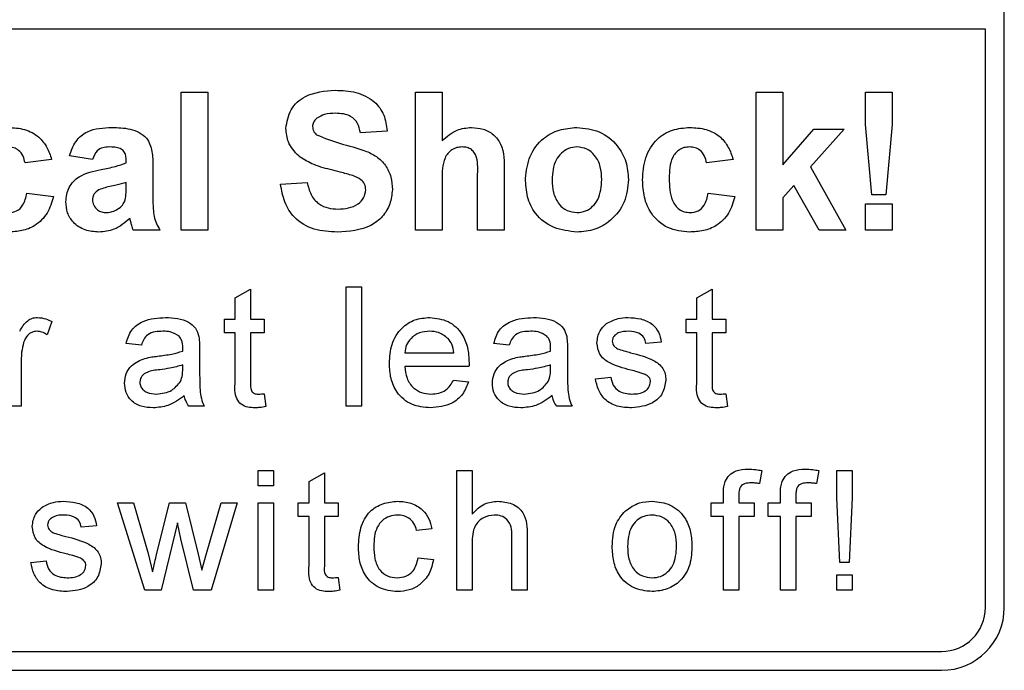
# Model space of a CAD drawing. Header units: millimetres. Extents: x 5 to 418, y 2 to 292.
# Tile 17 of 36: x 136.43 to 144.25, y 194.03 to 199.21. Entities that reach past the tile are written whole.
import ezdxf

# ---------------------------------------------------------------- set-up
doc = ezdxf.new("R2010")
doc.units = ezdxf.units.MM

msp = doc.modelspace()

# ---------------------------------------------------------------- linework, layer by layer
at = {"color": 7, "linetype": 'Continuous', "lineweight": 25}
for p, q in [((144.2511, 194.5305), (144.2511, 201.5305)), ((144.1011, 199.1308), (125.1511, 199.1308)), ((144.1011, 194.5305), (144.1011, 199.1308)), ((137.7101, 197.5305), (137.7101, 198.6305)), ((137.7101, 198.6305), (137.9217, 198.6305)), ((137.9217, 198.6305), (137.9217, 197.5305)), ((139.5717, 198.6305), (139.7832, 198.6305)), ((139.5717, 197.5305), (139.5717, 198.6305)), ((139.7832, 198.6305), (139.7832, 198.2413)), ((142.2793, 197.5305), (142.2793, 198.6305)), ((142.2793, 198.6305), (142.4909, 198.6305)), ((142.4909, 198.6305), (142.4909, 198.0512)), ((143.1473, 198.3718), (143.1473, 198.6305)), ((143.1473, 198.6305), (143.3589, 198.6305)), ((143.3589, 198.6305), (143.3589, 198.3718)), ((143.1982, 197.8125), (143.1473, 198.3718)), ((143.3589, 198.3718), (143.3088, 197.8125)), ((139.346, 198.3202), (139.1345, 198.3061)), ((142.4909, 198.0512), (142.7377, 198.3343)), ((142.9774, 198.3343), (142.7119, 198.0362)), ((142.7377, 198.3343), (142.9774, 198.3343)), ((137.005, 198.0946), (136.8217, 198.1228)), ((136.6806, 198.0946), (136.4691, 198.0664)), ((137.2729, 198.0664), (137.2729, 198.0864)), ((137.4845, 198.0404), (137.4845, 197.7934)), ((142.096, 198.0946), (141.8845, 198.0664)), ((142.7119, 198.0362), (142.9915, 197.5305)), ((140.0652, 197.5305), (140.0652, 197.9573)), ((140.2768, 197.9996), (140.2768, 197.5305)), ((137.2729, 197.8714), (137.2729, 197.9112)), ((138.4999, 197.8971), (138.7114, 197.9112)), ((139.7832, 197.9353), (139.7832, 197.5305)), ((142.5781, 197.8859), (142.4909, 197.7879)), ((142.78, 197.5305), (142.5781, 197.8859)), ((136.4832, 197.8266), (136.6947, 197.7984)), ((141.8986, 197.8266), (142.1101, 197.7984)), ((143.3088, 197.8125), (143.1982, 197.8125)), ((142.4909, 197.7879), (142.4909, 197.5305)), ((143.1473, 197.5305), (143.1473, 197.742)), ((143.1473, 197.742), (143.3589, 197.742)), ((143.3589, 197.742), (143.3589, 197.5305)), ((137.5409, 197.5305), (137.3293, 197.5305)), ((137.9217, 197.5305), (137.7101, 197.5305)), ((139.7832, 197.5305), (139.5717, 197.5305)), ((140.2768, 197.5305), (140.0652, 197.5305)), ((142.4909, 197.5305), (142.2793, 197.5305)), ((142.9915, 197.5305), (142.78, 197.5305)), ((143.3589, 197.5305), (143.1473, 197.5305)), ((138.1392, 196.9937), (138.261, 197.063)), ((138.261, 197.063), (138.261, 196.8247)), ((139.021, 197.0805), (139.1428, 197.0805)), ((139.021, 196.1305), (139.021, 197.0805)), ((139.1428, 197.0805), (139.1428, 196.1305)), ((141.8077, 196.9937), (141.9295, 197.063)), ((141.9295, 197.063), (141.9295, 196.8247)), ((138.1392, 196.8247), (138.1392, 196.9937)), ((141.8077, 196.8247), (141.8077, 196.9937)), ((136.6826, 196.8043), (136.6445, 196.6987)), ((138.054, 196.7151), (138.054, 196.8247)), ((138.054, 196.8247), (138.1392, 196.8247)), ((138.261, 196.8247), (138.3706, 196.8247)), ((138.3706, 196.8247), (138.3706, 196.7151)), ((141.7224, 196.7151), (141.7224, 196.8247)), ((141.7224, 196.8247), (141.8077, 196.8247)), ((141.9295, 196.8247), (142.0391, 196.8247)), ((142.0391, 196.8247), (142.0391, 196.7151)), ((138.1392, 196.7151), (138.054, 196.7151)), ((138.1392, 196.3255), (138.1392, 196.7151)), ((138.3706, 196.7151), (138.261, 196.7151)), ((138.261, 196.7151), (138.261, 196.3212)), ((141.8077, 196.7151), (141.7224, 196.7151)), ((141.8077, 196.3255), (141.8077, 196.7151)), ((142.0391, 196.7151), (141.9295, 196.7151)), ((141.9295, 196.7151), (141.9295, 196.3212)), ((137.3938, 196.6177), (137.272, 196.6298)), ((140.3169, 196.6177), (140.1951, 196.6298)), ((141.5251, 196.642), (141.4033, 196.6298)), ((137.8567, 196.5806), (137.8567, 196.4319)), ((139.4863, 196.5568), (139.876, 196.5568)), ((140.7797, 196.5806), (140.7797, 196.4319)), ((136.439, 196.4993), (136.439, 196.1305)), ((137.7221, 196.4239), (137.7227, 196.4593)), ((139.9972, 196.4471), (139.4863, 196.4471)), ((140.6452, 196.4239), (140.6458, 196.4593)), ((139.8747, 196.3375), (139.994, 196.3254)), ((141.0014, 196.3497), (141.1232, 196.3619)), ((138.3706, 196.231), (138.3828, 196.1288)), ((142.0391, 196.231), (142.0513, 196.1288)), ((136.439, 196.1305), (136.3172, 196.1305)), ((137.8932, 196.1305), (137.7714, 196.1305)), ((139.1428, 196.1305), (139.021, 196.1305)), ((140.8163, 196.1305), (140.6945, 196.1305)), ((138.3219, 195.4971), (138.3219, 195.6189)), ((138.3219, 195.6189), (138.4437, 195.6189)), ((138.4437, 195.6189), (138.4437, 195.4971)), ((139.9004, 194.6689), (139.9004, 195.6189)), ((139.9004, 195.6189), (140.0222, 195.6189)), ((140.0222, 195.6189), (140.0222, 195.272)), ((142.323, 195.6191), (142.3057, 195.5154)), ((142.7761, 195.6191), (142.7588, 195.5154)), ((142.9209, 195.4035), (142.9209, 195.6189)), ((142.9209, 195.6189), (143.0427, 195.6189)), ((143.0427, 195.6189), (143.0427, 195.4035)), ((138.7263, 195.5322), (138.8481, 195.6014)), ((138.7263, 195.3632), (138.7263, 195.5322)), ((138.8481, 195.6014), (138.8481, 195.3632)), ((138.4437, 195.4971), (138.3219, 195.4971)), ((142.0195, 195.3632), (142.0195, 195.4338)), ((142.1413, 195.422), (142.1413, 195.3632)), ((142.4726, 195.3632), (142.4726, 195.4338)), ((142.5944, 195.422), (142.5944, 195.3632)), ((142.9452, 194.8882), (142.9209, 195.4035)), ((143.0427, 195.4035), (143.0183, 194.8882)), ((137.4218, 194.6689), (137.2051, 195.3632)), ((137.2051, 195.3632), (137.3318, 195.3632)), ((137.3318, 195.3632), (137.4479, 194.9586)), ((137.5151, 194.9525), (137.6178, 195.3632)), ((137.6178, 195.3632), (137.7438, 195.3632)), ((137.7438, 195.3632), (137.846, 194.9548)), ((137.9111, 194.9595), (138.0279, 195.3632)), ((138.1551, 195.3632), (137.9493, 194.6689)), ((138.0279, 195.3632), (138.1551, 195.3632)), ((138.3219, 194.6689), (138.3219, 195.3632)), ((138.3219, 195.3632), (138.4437, 195.3632)), ((138.4437, 195.3632), (138.4437, 194.6689)), ((138.641, 195.3632), (138.7263, 195.3632)), ((138.641, 195.2536), (138.641, 195.3632)), ((138.8481, 195.3632), (138.9577, 195.3632)), ((138.9577, 195.3632), (138.9577, 195.2536)), ((141.9221, 195.2536), (141.9221, 195.3632)), ((141.9221, 195.3632), (142.0195, 195.3632)), ((142.1413, 195.3632), (142.2631, 195.3632)), ((142.2631, 195.3632), (142.2631, 195.2536)), ((142.3751, 195.3632), (142.4726, 195.3632)), ((142.3751, 195.2536), (142.3751, 195.3632)), ((142.5944, 195.3632), (142.7162, 195.3632)), ((142.7162, 195.3632), (142.7162, 195.2536)), ((138.7263, 195.2536), (138.641, 195.2536)), ((138.7263, 194.864), (138.7263, 195.2536)), ((138.8481, 195.2536), (138.8481, 194.8596)), ((138.9577, 195.2536), (138.8481, 195.2536)), ((142.0195, 195.2536), (141.9221, 195.2536)), ((142.0195, 194.6689), (142.0195, 195.2536)), ((142.2631, 195.2536), (142.1413, 195.2536)), ((142.1413, 195.2536), (142.1413, 194.6689)), ((142.4726, 195.2536), (142.3751, 195.2536)), ((142.4726, 194.6689), (142.4726, 195.2536)), ((142.7162, 195.2536), (142.5944, 195.2536)), ((142.5944, 195.2536), (142.5944, 194.6689)), ((137.0382, 195.1805), (136.9164, 195.1683)), ((137.6801, 195.2029), (137.5522, 194.6689)), ((137.7086, 195.0775), (137.6801, 195.2029)), ((139.7031, 195.1561), (139.5813, 195.1439)), ((137.8077, 194.6689), (137.7086, 195.0775)), ((140.3388, 194.6689), (140.3388, 195.1004)), ((140.4606, 195.1066), (140.4606, 194.6689)), ((140.0222, 195.0414), (140.0222, 194.6689)), ((137.4479, 194.9586), (137.4829, 194.8134)), ((137.846, 194.9548), (137.8749, 194.8278)), ((137.8749, 194.8278), (137.9111, 194.9595)), ((139.5935, 194.9247), (139.7152, 194.9125)), ((136.5145, 194.8882), (136.6363, 194.9003)), ((143.0183, 194.8882), (142.9452, 194.8882)), ((138.9577, 194.7694), (138.9699, 194.6672)), ((142.9209, 194.6689), (142.9209, 194.7907)), ((142.9209, 194.7907), (143.0427, 194.7907)), ((143.0427, 194.7907), (143.0427, 194.6689)), ((137.5522, 194.6689), (137.4218, 194.6689)), ((137.9493, 194.6689), (137.8077, 194.6689)), ((138.4437, 194.6689), (138.3219, 194.6689)), ((140.0222, 194.6689), (139.9004, 194.6689)), ((140.4606, 194.6689), (140.3388, 194.6689)), ((142.1413, 194.6689), (142.0195, 194.6689)), ((142.5944, 194.6689), (142.4726, 194.6689)), ((143.0427, 194.6689), (142.9209, 194.6689)), ((125.1511, 194.1805), (143.7511, 194.1805)), ((118.7511, 194.0305), (143.7511, 194.0305))]:
    msp.add_line(p, q, dxfattribs=at)
for radius in [0.35, 0.5]:
    msp.add_arc((143.7511, 194.5305), radius, 270, 0, dxfattribs=at)
for points, knots in [([(138.5422, 198.3407), (138.5506, 198.3927), (138.5675, 198.4966), (138.7165, 198.6282), (138.8515, 198.6383), (138.9342, 198.6446)], [0, 0, 0, 0, 0.279748, 0.559361, 1, 1, 1, 1]), ([(138.9342, 198.6446), (138.9895, 198.6422), (139.0997, 198.6375), (139.2429, 198.5687), (139.3303, 198.4503), (139.3408, 198.3636), (139.346, 198.3202)], [0, 0, 0, 0, 0.281015, 0.560114, 0.77983, 1, 1, 1, 1]), ([(138.9368, 198.4612), (138.9073, 198.4603), (138.8545, 198.4587), (138.8085, 198.4334), (138.7883, 198.4222)], [0, 0, 0, 0, 0.560547, 1, 1, 1, 1]), ([(139.1345, 198.3061), (139.1289, 198.3319), (139.1177, 198.3833), (139.0487, 198.4557), (138.9793, 198.4591), (138.9368, 198.4612)], [0, 0, 0, 0, 0.281531, 0.5603, 1, 1, 1, 1]), ([(136.3362, 198.3484), (136.3799, 198.3461), (136.4672, 198.3416), (136.5781, 198.2824), (136.6476, 198.192), (136.6696, 198.1271), (136.6806, 198.0946)], [0, 0, 0, 0, 0.280458, 0.559342, 0.779385, 1, 1, 1, 1]), ([(136.8217, 198.1228), (136.8354, 198.1622), (136.8628, 198.2409), (136.9829, 198.341), (137.0915, 198.3456), (137.1579, 198.3484)], [0, 0, 0, 0, 0.280776, 0.559845, 1, 1, 1, 1]), ([(137.1579, 198.3484), (137.2072, 198.3475), (137.3051, 198.3456), (137.4409, 198.2829), (137.4844, 198.1562), (137.4844, 198.0792), (137.4845, 198.0404)], [0, 0, 0, 0, 0.281737, 0.560029, 0.778342, 1, 1, 1, 1]), ([(138.7883, 198.4222), (138.7772, 198.4121), (138.7573, 198.3938), (138.7548, 198.3672), (138.7537, 198.3555)], [0, 0, 0, 0, 0.558759, 1, 1, 1, 1]), ([(138.7537, 198.3555), (138.7558, 198.3412), (138.7595, 198.3155), (138.7781, 198.2978), (138.7863, 198.29)], [0, 0, 0, 0, 0.5585301, 1, 1, 1, 1]), ([(139.7832, 198.2413), (139.8208, 198.2754), (139.888, 198.3363), (139.9775, 198.3447), (140.017, 198.3484)], [0, 0, 0, 0, 0.559408, 1, 1, 1, 1]), ([(140.017, 198.3484), (140.0482, 198.3459), (140.1106, 198.3409), (140.1963, 198.2967), (140.2788, 198.1831), (140.2776, 198.0753), (140.2768, 197.9996)], [0, 0, 0, 0, 0.187232, 0.374197, 0.560539, 1, 1, 1, 1]), ([(140.446, 197.9436), (140.4536, 198.0036), (140.4686, 198.1233), (140.5733, 198.263), (140.7127, 198.3368), (140.8071, 198.3445), (140.8543, 198.3484)], [0, 0, 0, 0, 0.279948, 0.559146, 0.779425, 1, 1, 1, 1]), ([(140.8543, 198.3484), (140.9157, 198.3423), (141.0383, 198.3302), (141.1752, 198.2178), (141.2534, 198.0788), (141.2604, 197.9827), (141.264, 197.9346)], [0, 0, 0, 0, 0.279782, 0.559122, 0.779384, 1, 1, 1, 1]), ([(141.3768, 197.9317), (141.3804, 197.9912), (141.3878, 198.1099), (141.4774, 198.2566), (141.6115, 198.3382), (141.7049, 198.345), (141.7516, 198.3484)], [0, 0, 0, 0, 0.280698, 0.559641, 0.779504, 1, 1, 1, 1]), ([(141.7516, 198.3484), (141.7953, 198.3461), (141.8825, 198.3416), (141.9935, 198.2824), (142.063, 198.192), (142.085, 198.1271), (142.096, 198.0946)], [0, 0, 0, 0, 0.280457, 0.559341, 0.779385, 1, 1, 1, 1]), ([(138.6438, 198.1215), (138.6114, 198.1565), (138.5535, 198.2193), (138.5456, 198.3036), (138.5422, 198.3407)], [0, 0, 0, 0, 0.559282, 1, 1, 1, 1]), ([(138.7863, 198.29), (138.8489, 198.2648), (138.9744, 198.2143), (139.1405, 198.1802), (139.264, 198.1216), (139.3377, 198.0493), (139.3828, 197.9556), (139.3865, 197.8877), (139.3883, 197.8537)], [0, 0, 0, 0, 0.249423, 0.500053, 0.625201, 0.750146, 0.874917, 1, 1, 1, 1]), ([(136.4691, 198.0664), (136.4651, 198.0852), (136.4572, 198.1227), (136.4241, 198.1666), (136.3797, 198.1905), (136.3495, 198.1924), (136.3345, 198.1933)], [0, 0, 0, 0, 0.280569, 0.559657, 0.779606, 1, 1, 1, 1]), ([(137.1368, 198.1933), (137.12, 198.1925), (137.0865, 198.191), (137.0311, 198.161), (137.0149, 198.1198), (137.005, 198.0946)], [0, 0, 0, 0, 0.281245, 0.560575, 1, 1, 1, 1]), ([(137.2729, 198.0864), (137.2724, 198.099), (137.2714, 198.124), (137.2572, 198.1605), (137.2101, 198.1928), (137.167, 198.1931), (137.1368, 198.1933)], [0, 0, 0, 0, 0.187535, 0.374318, 0.560025, 1, 1, 1, 1]), ([(139.9441, 198.1933), (139.9296, 198.1923), (139.9007, 198.1904), (139.8607, 198.1722), (139.8275, 198.1438), (139.7837, 198.0679), (139.7834, 197.9942), (139.7832, 197.9353)], [0, 0, 0, 0, 0.125268, 0.250509, 0.375678, 0.500956, 1, 1, 1, 1]), ([(140.0652, 197.9573), (140.0676, 198.0087), (140.0706, 198.073), (140.0445, 198.1459), (140.0173, 198.1739), (139.9823, 198.1911), (139.9568, 198.1926), (139.9441, 198.1933)], [0, 0, 0, 0, 0.500572, 0.625453, 0.750179, 0.874938, 1, 1, 1, 1]), ([(140.8554, 198.1933), (140.8325, 198.191), (140.7865, 198.1865), (140.7287, 198.146), (140.6671, 198.066), (140.6615, 197.9875), (140.6576, 197.9324)], [0, 0, 0, 0, 0.186984, 0.373874, 0.56101, 1, 1, 1, 1]), ([(141.0524, 197.9339), (141.0508, 197.9682), (141.0477, 198.0365), (141.0055, 198.1242), (140.9362, 198.1835), (140.8823, 198.19), (140.8554, 198.1933)], [0, 0, 0, 0, 0.281057, 0.560553, 0.780423, 1, 1, 1, 1]), ([(141.7498, 198.1933), (141.7358, 198.1924), (141.7078, 198.1906), (141.6688, 198.1731), (141.637, 198.1451), (141.5917, 198.0735), (141.5898, 198.0017), (141.5883, 197.9443)], [0, 0, 0, 0, 0.125315, 0.250543, 0.375791, 0.501056, 1, 1, 1, 1]), ([(141.8845, 198.0664), (141.8805, 198.0852), (141.8726, 198.1227), (141.8394, 198.1666), (141.795, 198.1905), (141.7649, 198.1924), (141.7498, 198.1933)], [0, 0, 0, 0, 0.2805682, 0.559658, 0.7796062, 1, 1, 1, 1]), ([(138.8952, 198.0135), (138.8448, 198.0262), (138.7551, 198.0489), (138.6777, 198.0993), (138.6438, 198.1215)], [0, 0, 0, 0, 0.560768, 1, 1, 1, 1]), ([(137.0746, 198.0135), (137.1123, 198.0209), (137.1796, 198.0343), (137.2444, 198.0566), (137.2729, 198.0664)], [0, 0, 0, 0, 0.560216, 1, 1, 1, 1]), ([(136.7935, 197.7572), (136.798, 197.7968), (136.8072, 197.8759), (136.913, 197.9816), (137.0132, 198.0014), (137.0746, 198.0135)], [0, 0, 0, 0, 0.27966, 0.558312, 1, 1, 1, 1]), ([(139.0737, 197.9657), (139.0405, 197.9752), (138.9813, 197.9923), (138.9215, 198.007), (138.8952, 198.0135)], [0, 0, 0, 0, 0.559954, 1, 1, 1, 1]), ([(139.1768, 197.8515), (139.1752, 197.8672), (139.172, 197.8984), (139.1337, 197.9421), (139.0964, 197.9567), (139.0737, 197.9657)], [0, 0, 0, 0, 0.279798, 0.559083, 1, 1, 1, 1]), ([(137.2729, 197.9112), (137.2469, 197.9038), (137.2039, 197.8917), (137.1432, 197.8788), (137.0916, 197.8675), (137.0597, 197.8529), (137.0438, 197.8456)], [0, 0, 0, 0, 0.34019, 0.560378, 0.780509, 1, 1, 1, 1]), ([(138.9507, 197.5164), (138.8888, 197.5196), (138.7656, 197.5259), (138.6099, 197.6153), (138.5251, 197.7538), (138.5083, 197.8493), (138.4999, 197.8971)], [0, 0, 0, 0, 0.280715, 0.559341, 0.779316, 1, 1, 1, 1]), ([(138.7114, 197.9112), (138.7192, 197.8785), (138.7347, 197.8133), (138.7964, 197.738), (138.8775, 197.704), (138.9301, 197.7011), (138.9564, 197.6997)], [0, 0, 0, 0, 0.2805747, 0.5591568, 0.7792506, 1, 1, 1, 1]), ([(140.8557, 197.5164), (140.7933, 197.5234), (140.6688, 197.5375), (140.5227, 197.6473), (140.4542, 197.7964), (140.4487, 197.8945), (140.446, 197.9436)], [0, 0, 0, 0, 0.280145, 0.5589, 0.779053, 1, 1, 1, 1]), ([(140.6576, 197.9324), (140.6591, 197.898), (140.6623, 197.8293), (140.7045, 197.741), (140.7742, 197.6814), (140.8284, 197.6748), (140.8554, 197.6715)], [0, 0, 0, 0, 0.2810028, 0.5604613, 0.7803898, 1, 1, 1, 1]), ([(140.8554, 197.6715), (140.8785, 197.6738), (140.9245, 197.6784), (140.9824, 197.7191), (141.0431, 197.8002), (141.0486, 197.8788), (141.0524, 197.9339)], [0, 0, 0, 0, 0.186931, 0.373828, 0.560977, 1, 1, 1, 1]), ([(141.264, 197.9346), (141.2579, 197.8732), (141.2459, 197.7505), (141.1374, 197.6108), (141.0002, 197.528), (140.9039, 197.5203), (140.8557, 197.5164)], [0, 0, 0, 0, 0.279924, 0.559369, 0.779514, 1, 1, 1, 1]), ([(141.7501, 197.5164), (141.6906, 197.5223), (141.5719, 197.534), (141.443, 197.6508), (141.3841, 197.7926), (141.3792, 197.8853), (141.3768, 197.9317)], [0, 0, 0, 0, 0.279708, 0.558485, 0.778925, 1, 1, 1, 1]), ([(141.5883, 197.9443), (141.5897, 197.883), (141.5914, 197.8064), (141.6353, 197.7267), (141.668, 197.695), (141.7093, 197.6747), (141.7394, 197.6726), (141.7545, 197.6715)], [0, 0, 0, 0, 0.499306, 0.624551, 0.749755, 0.874781, 1, 1, 1, 1]), ([(136.3391, 197.6715), (136.3612, 197.6738), (136.4054, 197.6784), (136.4647, 197.7369), (136.4762, 197.7926), (136.4832, 197.8266)], [0, 0, 0, 0, 0.2801594, 0.5589944, 1, 1, 1, 1]), ([(137.0438, 197.8456), (137.0316, 197.835), (137.0098, 197.816), (137.0065, 197.7876), (137.005, 197.7751)], [0, 0, 0, 0, 0.559689, 1, 1, 1, 1]), ([(137.2652, 197.7735), (137.268, 197.7917), (137.2731, 197.8241), (137.273, 197.8569), (137.2729, 197.8714)], [0, 0, 0, 0, 0.5596331, 1, 1, 1, 1]), ([(139.3883, 197.8537), (139.3841, 197.815), (139.3756, 197.7376), (139.3135, 197.6358), (139.1772, 197.5304), (139.0441, 197.5222), (138.9507, 197.5164)], [0, 0, 0, 0, 0.186967, 0.374004, 0.560963, 1, 1, 1, 1]), ([(138.9564, 197.6997), (138.9844, 197.7008), (139.0401, 197.7031), (139.1132, 197.733), (139.166, 197.7859), (139.1732, 197.8297), (139.1768, 197.8515)], [0, 0, 0, 0, 0.2812302, 0.5610054, 0.7811047, 1, 1, 1, 1]), ([(141.7545, 197.6715), (141.7766, 197.6738), (141.8208, 197.6784), (141.8801, 197.7369), (141.8915, 197.7926), (141.8986, 197.8266)], [0, 0, 0, 0, 0.280161, 0.558995, 1, 1, 1, 1]), ([(136.6947, 197.7984), (136.6813, 197.7532), (136.6546, 197.6629), (136.5595, 197.5657), (136.4452, 197.5217), (136.3716, 197.5181), (136.3347, 197.5164)], [0, 0, 0, 0, 0.280245, 0.559157, 0.779327, 1, 1, 1, 1]), ([(137.0566, 197.5164), (137.0189, 197.5191), (136.9436, 197.5244), (136.8534, 197.5848), (136.801, 197.6686), (136.796, 197.7277), (136.7935, 197.7572)], [0, 0, 0, 0, 0.280491, 0.559535, 0.779595, 1, 1, 1, 1]), ([(137.005, 197.7751), (137.0071, 197.7593), (137.0112, 197.7276), (137.0417, 197.6934), (137.0781, 197.6742), (137.103, 197.6724), (137.1154, 197.6715)], [0, 0, 0, 0, 0.279313, 0.559135, 0.779447, 1, 1, 1, 1]), ([(137.2179, 197.7072), (137.2297, 197.7175), (137.2508, 197.736), (137.2608, 197.7621), (137.2652, 197.7735)], [0, 0, 0, 0, 0.55987, 1, 1, 1, 1]), ([(137.4845, 197.7934), (137.4849, 197.7625), (137.4857, 197.7116), (137.4934, 197.6408), (137.5129, 197.5836), (137.5315, 197.5482), (137.5409, 197.5305)], [0, 0, 0, 0, 0.340112, 0.560072, 0.779949, 1, 1, 1, 1]), ([(142.1101, 197.7984), (142.0967, 197.7532), (142.07, 197.6629), (141.9749, 197.5657), (141.8606, 197.5217), (141.7869, 197.5181), (141.7501, 197.5164)], [0, 0, 0, 0, 0.280245, 0.559158, 0.779327, 1, 1, 1, 1]), ([(137.1154, 197.6715), (137.1361, 197.6738), (137.1731, 197.6779), (137.2042, 197.6982), (137.2179, 197.7072)], [0, 0, 0, 0, 0.559359, 1, 1, 1, 1]), ([(137.3018, 197.6246), (137.2618, 197.5904), (137.1903, 197.5295), (137.0974, 197.5204), (137.0566, 197.5164)], [0, 0, 0, 0, 0.55971, 1, 1, 1, 1]), ([(137.3093, 197.5979), (137.308, 197.6029), (137.3058, 197.6119), (137.303, 197.6207), (137.3018, 197.6246)], [0, 0, 0, 0, 0.55994, 1, 1, 1, 1]), ([(137.3293, 197.5305), (137.3253, 197.543), (137.3181, 197.5653), (137.312, 197.5879), (137.3093, 197.5979)], [0, 0, 0, 0, 0.559935, 1, 1, 1, 1]), ([(136.4268, 196.7278), (136.445, 196.7588), (136.4704, 196.8019), (136.527, 196.8332), (136.5547, 196.8357), (136.5686, 196.8369)], [0, 0, 0, 0, 0.5596027, 0.7797795, 1, 1, 1, 1]), ([(136.5686, 196.8369), (136.591, 196.8347), (136.6311, 196.8309), (136.6668, 196.8125), (136.6826, 196.8043)], [0, 0, 0, 0, 0.559545, 1, 1, 1, 1]), ([(137.272, 196.6298), (137.2832, 196.6676), (137.3055, 196.743), (137.4256, 196.8271), (137.5255, 196.8332), (137.5866, 196.8369)], [0, 0, 0, 0, 0.280435, 0.559306, 1, 1, 1, 1]), ([(137.5866, 196.8369), (137.6501, 196.8335), (137.7385, 196.8288), (137.8295, 196.756), (137.8437, 196.7085), (137.8508, 196.6846)], [0, 0, 0, 0, 0.559244, 0.779181, 1, 1, 1, 1]), ([(139.3645, 196.4717), (139.3675, 196.5232), (139.3735, 196.6259), (139.4504, 196.7526), (139.5641, 196.8267), (139.6449, 196.8335), (139.6853, 196.8369)], [0, 0, 0, 0, 0.280745, 0.559771, 0.779666, 1, 1, 1, 1]), ([(139.6853, 196.8369), (139.7357, 196.8311), (139.8364, 196.8194), (139.9437, 196.7177), (139.9918, 196.5966), (139.9958, 196.5178), (139.9978, 196.4784)], [0, 0, 0, 0, 0.279368, 0.558407, 0.778895, 1, 1, 1, 1]), ([(140.1951, 196.6298), (140.2063, 196.6676), (140.2285, 196.743), (140.3487, 196.8271), (140.4486, 196.8332), (140.5097, 196.8369)], [0, 0, 0, 0, 0.280436, 0.559307, 1, 1, 1, 1]), ([(140.5097, 196.8369), (140.5732, 196.8335), (140.6616, 196.8288), (140.7526, 196.756), (140.7667, 196.7085), (140.7738, 196.6846)], [0, 0, 0, 0, 0.5592432, 0.7791819, 1, 1, 1, 1]), ([(141.0136, 196.6355), (141.0181, 196.6692), (141.0263, 196.7293), (141.0704, 196.7702), (141.0899, 196.7882)], [0, 0, 0, 0, 0.558929, 1, 1, 1, 1]), ([(141.0899, 196.7882), (141.1197, 196.8041), (141.1731, 196.8327), (141.2333, 196.8356), (141.2598, 196.8369)], [0, 0, 0, 0, 0.558942, 1, 1, 1, 1]), ([(141.2598, 196.8369), (141.2939, 196.8348), (141.362, 196.8307), (141.4533, 196.7936), (141.5093, 196.7215), (141.5198, 196.6686), (141.5251, 196.642)], [0, 0, 0, 0, 0.280738, 0.56043, 0.77945, 1, 1, 1, 1]), ([(136.5638, 196.7273), (136.55, 196.7256), (136.5223, 196.7222), (136.4805, 196.6917), (136.4664, 196.6586), (136.4578, 196.6384)], [0, 0, 0, 0, 0.280306, 0.560916, 1, 1, 1, 1]), ([(136.6445, 196.6987), (136.6306, 196.7076), (136.6058, 196.7234), (136.5766, 196.7261), (136.5638, 196.7273)], [0, 0, 0, 0, 0.560121, 1, 1, 1, 1]), ([(137.5647, 196.7273), (137.544, 196.7266), (137.5026, 196.7253), (137.445, 196.707), (137.4098, 196.6641), (137.3992, 196.6332), (137.3938, 196.6177)], [0, 0, 0, 0, 0.280854, 0.559745, 0.779476, 1, 1, 1, 1]), ([(137.6913, 196.6905), (137.6693, 196.7032), (137.63, 196.7259), (137.5847, 196.7269), (137.5647, 196.7273)], [0, 0, 0, 0, 0.557866, 1, 1, 1, 1]), ([(139.6848, 196.7273), (139.6576, 196.725), (139.6033, 196.7205), (139.5378, 196.6782), (139.4961, 196.6203), (139.4896, 196.578), (139.4863, 196.5568)], [0, 0, 0, 0, 0.28019, 0.559728, 0.779646, 1, 1, 1, 1]), ([(139.8313, 196.669), (139.8071, 196.6882), (139.7637, 196.7225), (139.7089, 196.7258), (139.6848, 196.7273)], [0, 0, 0, 0, 0.558507, 1, 1, 1, 1]), ([(140.4878, 196.7273), (140.467, 196.7266), (140.4256, 196.7253), (140.3681, 196.707), (140.3329, 196.6641), (140.3223, 196.6332), (140.3169, 196.6177)], [0, 0, 0, 0, 0.280852, 0.559743, 0.779476, 1, 1, 1, 1]), ([(140.6144, 196.6905), (140.5924, 196.7032), (140.553, 196.7259), (140.5078, 196.7269), (140.4878, 196.7273)], [0, 0, 0, 0, 0.557864, 1, 1, 1, 1]), ([(141.2688, 196.7273), (141.2393, 196.7266), (141.195, 196.7256), (141.1531, 196.6946), (141.1374, 196.6697), (141.136, 196.6552), (141.1354, 196.6479)], [0, 0, 0, 0, 0.499775, 0.7491, 0.874603, 1, 1, 1, 1]), ([(141.4033, 196.6298), (141.399, 196.6466), (141.3903, 196.6801), (141.3407, 196.7223), (141.2961, 196.7254), (141.2688, 196.7273)], [0, 0, 0, 0, 0.280303, 0.5602332, 1, 1, 1, 1]), ([(136.4578, 196.6384), (136.4516, 196.6128), (136.4406, 196.567), (136.4395, 196.52), (136.439, 196.4993)], [0, 0, 0, 0, 0.559889, 1, 1, 1, 1]), ([(137.7227, 196.5973), (137.7223, 196.6168), (137.7215, 196.6514), (137.7005, 196.6786), (137.6913, 196.6905)], [0, 0, 0, 0, 0.561952, 1, 1, 1, 1]), ([(137.8508, 196.6846), (137.8529, 196.6653), (137.8566, 196.6307), (137.8566, 196.5959), (137.8567, 196.5806)], [0, 0, 0, 0, 0.559801, 1, 1, 1, 1]), ([(139.876, 196.5568), (139.8728, 196.5799), (139.8672, 196.6213), (139.8423, 196.6545), (139.8313, 196.669)], [0, 0, 0, 0, 0.560686, 1, 1, 1, 1]), ([(140.6458, 196.5973), (140.6453, 196.6168), (140.6446, 196.6514), (140.6236, 196.6786), (140.6144, 196.6905)], [0, 0, 0, 0, 0.561954, 1, 1, 1, 1]), ([(140.7738, 196.6846), (140.7759, 196.6653), (140.7797, 196.6307), (140.7797, 196.5959), (140.7797, 196.5806)], [0, 0, 0, 0, 0.5598004, 1, 1, 1, 1]), ([(141.2838, 196.4184), (141.222, 196.4341), (141.1448, 196.4538), (141.066, 196.5068), (141.025, 196.5563), (141.0182, 196.6039), (141.0136, 196.6355)], [0, 0, 0, 0, 0.501328, 0.626588, 0.75182, 1, 1, 1, 1]), ([(141.1354, 196.6479), (141.1361, 196.6405), (141.1374, 196.6273), (141.1448, 196.6164), (141.1481, 196.6116)], [0, 0, 0, 0, 0.559281, 1, 1, 1, 1]), ([(137.5213, 196.529), (137.5594, 196.5338), (137.6273, 196.5423), (137.6931, 196.5608), (137.7221, 196.5689)], [0, 0, 0, 0, 0.560187, 1, 1, 1, 1]), ([(137.7221, 196.5689), (137.7222, 196.5742), (137.7224, 196.5837), (137.7226, 196.5931), (137.7227, 196.5973)], [0, 0, 0, 0, 0.560046, 1, 1, 1, 1]), ([(140.4444, 196.529), (140.4825, 196.5338), (140.5504, 196.5423), (140.6162, 196.5608), (140.6452, 196.5689)], [0, 0, 0, 0, 0.560184, 1, 1, 1, 1]), ([(140.6452, 196.5689), (140.6453, 196.5742), (140.6455, 196.5837), (140.6457, 196.5931), (140.6458, 196.5973)], [0, 0, 0, 0, 0.560045, 1, 1, 1, 1]), ([(141.1481, 196.6116), (141.1547, 196.605), (141.1664, 196.5933), (141.1816, 196.5867), (141.1883, 196.5838)], [0, 0, 0, 0, 0.5590464, 1, 1, 1, 1]), ([(141.1883, 196.5838), (141.2054, 196.5786), (141.236, 196.5692), (141.2668, 196.5608), (141.2804, 196.5571)], [0, 0, 0, 0, 0.559964, 1, 1, 1, 1]), ([(141.2804, 196.5571), (141.3436, 196.5409), (141.4226, 196.5207), (141.5059, 196.4696), (141.5388, 196.433), (141.5588, 196.3877), (141.5607, 196.3553), (141.5617, 196.3391)], [0, 0, 0, 0, 0.500448, 0.625401, 0.750283, 0.875082, 1, 1, 1, 1]), ([(137.2599, 196.3145), (137.2625, 196.3401), (137.2678, 196.3914), (137.3212, 196.471), (137.3833, 196.4962), (137.4212, 196.5115)], [0, 0, 0, 0, 0.280452, 0.560986, 1, 1, 1, 1]), ([(137.4212, 196.5115), (137.4398, 196.5156), (137.4729, 196.5229), (137.5065, 196.5271), (137.5213, 196.529)], [0, 0, 0, 0, 0.559911, 1, 1, 1, 1]), ([(139.6918, 196.1183), (139.6405, 196.1229), (139.538, 196.1321), (139.4233, 196.2291), (139.3708, 196.3515), (139.3666, 196.4316), (139.3645, 196.4717)], [0, 0, 0, 0, 0.27995, 0.558659, 0.778995, 1, 1, 1, 1]), ([(139.9978, 196.4784), (139.9977, 196.4725), (139.9976, 196.4621), (139.9973, 196.4517), (139.9972, 196.4471)], [0, 0, 0, 0, 0.560011, 1, 1, 1, 1]), ([(140.1829, 196.3145), (140.1856, 196.3401), (140.1909, 196.3914), (140.2443, 196.471), (140.3064, 196.4962), (140.3443, 196.5115)], [0, 0, 0, 0, 0.2804524, 0.5609885, 1, 1, 1, 1]), ([(140.3443, 196.5115), (140.3629, 196.5156), (140.396, 196.5229), (140.4296, 196.5271), (140.4444, 196.529)], [0, 0, 0, 0, 0.5599156, 1, 1, 1, 1]), ([(137.5394, 196.4215), (137.5047, 196.4178), (137.4613, 196.4132), (137.4153, 196.3887), (137.3968, 196.3704), (137.3841, 196.3472), (137.3825, 196.33), (137.3817, 196.3214)], [0, 0, 0, 0, 0.500273, 0.625315, 0.7502712, 0.8751453, 1, 1, 1, 1]), ([(137.7227, 196.4593), (137.689, 196.4499), (137.6287, 196.433), (137.5667, 196.425), (137.5394, 196.4215)], [0, 0, 0, 0, 0.559758, 1, 1, 1, 1]), ([(137.704, 196.3276), (137.7103, 196.3451), (137.7216, 196.3763), (137.7219, 196.4093), (137.7221, 196.4239)], [0, 0, 0, 0, 0.559048, 1, 1, 1, 1]), ([(137.8567, 196.4319), (137.8568, 196.3972), (137.8571, 196.34), (137.8595, 196.2605), (137.8673, 196.193), (137.8846, 196.1513), (137.8932, 196.1305)], [0, 0, 0, 0, 0.340202, 0.560339, 0.780175, 1, 1, 1, 1]), ([(139.4863, 196.4471), (139.49, 196.4157), (139.4976, 196.3529), (139.5484, 196.2777), (139.6193, 196.2342), (139.6689, 196.23), (139.6937, 196.2279)], [0, 0, 0, 0, 0.280632, 0.559685, 0.779663, 1, 1, 1, 1]), ([(140.4625, 196.4215), (140.4278, 196.4178), (140.3844, 196.4132), (140.3383, 196.3887), (140.3198, 196.3704), (140.3072, 196.3472), (140.3056, 196.33), (140.3047, 196.3214)], [0, 0, 0, 0, 0.500271, 0.625314, 0.75027, 0.875145, 1, 1, 1, 1]), ([(140.6458, 196.4593), (140.612, 196.4499), (140.5518, 196.433), (140.4898, 196.425), (140.4625, 196.4215)], [0, 0, 0, 0, 0.559757, 1, 1, 1, 1]), ([(140.6271, 196.3276), (140.6334, 196.3451), (140.6446, 196.3763), (140.645, 196.4093), (140.6452, 196.4239)], [0, 0, 0, 0, 0.559048, 1, 1, 1, 1]), ([(140.7797, 196.4319), (140.7799, 196.3972), (140.7801, 196.34), (140.7826, 196.2605), (140.7904, 196.193), (140.8077, 196.1513), (140.8163, 196.1305)], [0, 0, 0, 0, 0.340202, 0.560339, 0.780175, 1, 1, 1, 1]), ([(141.3982, 196.3828), (141.3772, 196.3906), (141.3397, 196.4044), (141.3009, 196.4141), (141.2838, 196.4184)], [0, 0, 0, 0, 0.5597814, 1, 1, 1, 1]), ([(137.4871, 196.1183), (137.4553, 196.1201), (137.3919, 196.1237), (137.3131, 196.1699), (137.2664, 196.2396), (137.262, 196.2895), (137.2599, 196.3145)], [0, 0, 0, 0, 0.2808162, 0.5596914, 0.7796969, 1, 1, 1, 1]), ([(137.3817, 196.3214), (137.3829, 196.31), (137.3855, 196.2872), (137.407, 196.2592), (137.4489, 196.2319), (137.4877, 196.2295), (137.5149, 196.2279)], [0, 0, 0, 0, 0.186561, 0.373468, 0.560609, 1, 1, 1, 1]), ([(137.5149, 196.2279), (137.5577, 196.2332), (137.6343, 196.2427), (137.6827, 196.3017), (137.704, 196.3276)], [0, 0, 0, 0, 0.559761, 1, 1, 1, 1]), ([(138.297, 196.1183), (138.2778, 196.119), (138.2396, 196.1204), (138.1847, 196.1425), (138.1322, 196.2121), (138.1363, 196.2787), (138.1392, 196.3255)], [0, 0, 0, 0, 0.187435, 0.373824, 0.559466, 1, 1, 1, 1]), ([(138.261, 196.3212), (138.2595, 196.2983), (138.2576, 196.2697), (138.2764, 196.242), (138.2949, 196.2291), (138.3117, 196.2284), (138.3229, 196.2279)], [0, 0, 0, 0, 0.499583, 0.625263, 0.750358, 1, 1, 1, 1]), ([(139.994, 196.3254), (139.9803, 196.2908), (139.953, 196.2217), (139.8467, 196.133), (139.7505, 196.1239), (139.6918, 196.1183)], [0, 0, 0, 0, 0.280621, 0.560838, 1, 1, 1, 1]), ([(139.6937, 196.2279), (139.7147, 196.2291), (139.7566, 196.2315), (139.8284, 196.2616), (139.8572, 196.3088), (139.8747, 196.3375)], [0, 0, 0, 0, 0.281282, 0.5619, 1, 1, 1, 1]), ([(140.4102, 196.1183), (140.3784, 196.1201), (140.315, 196.1237), (140.2362, 196.1699), (140.1894, 196.2396), (140.1851, 196.2895), (140.1829, 196.3145)], [0, 0, 0, 0, 0.280815, 0.55969, 0.779697, 1, 1, 1, 1]), ([(140.3047, 196.3214), (140.306, 196.31), (140.3086, 196.2872), (140.3301, 196.2592), (140.372, 196.2319), (140.4108, 196.2295), (140.4379, 196.2279)], [0, 0, 0, 0, 0.1865615, 0.3734684, 0.5606066, 1, 1, 1, 1]), ([(140.4379, 196.2279), (140.4808, 196.2332), (140.5574, 196.2427), (140.6058, 196.3017), (140.6271, 196.3276)], [0, 0, 0, 0, 0.5597598, 1, 1, 1, 1]), ([(141.2897, 196.1183), (141.2512, 196.1201), (141.1745, 196.1237), (141.0762, 196.1765), (141.0212, 196.2613), (141.008, 196.3202), (141.0014, 196.3497)], [0, 0, 0, 0, 0.2807385, 0.5592961, 0.7793036, 1, 1, 1, 1]), ([(141.1232, 196.3619), (141.1281, 196.34), (141.1378, 196.2963), (141.1969, 196.2358), (141.2554, 196.2309), (141.291, 196.2279)], [0, 0, 0, 0, 0.2813338, 0.5610717, 1, 1, 1, 1]), ([(141.5617, 196.3391), (141.5558, 196.3026), (141.5441, 196.2296), (141.4421, 196.1348), (141.3475, 196.1246), (141.2897, 196.1183)], [0, 0, 0, 0, 0.279936, 0.560045, 1, 1, 1, 1]), ([(141.291, 196.2279), (141.3097, 196.2286), (141.3468, 196.2299), (141.3961, 196.2483), (141.4323, 196.2829), (141.4373, 196.3121), (141.4399, 196.3267)], [0, 0, 0, 0, 0.281186, 0.560953, 0.781099, 1, 1, 1, 1]), ([(141.4399, 196.3267), (141.4391, 196.3336), (141.4376, 196.3474), (141.4231, 196.3684), (141.4076, 196.3774), (141.3982, 196.3828)], [0, 0, 0, 0, 0.279794, 0.559879, 1, 1, 1, 1]), ([(141.9654, 196.1183), (141.9463, 196.119), (141.9081, 196.1204), (141.8532, 196.1425), (141.8006, 196.2121), (141.8048, 196.2787), (141.8077, 196.3255)], [0, 0, 0, 0, 0.187434, 0.373825, 0.559466, 1, 1, 1, 1]), ([(141.9295, 196.3212), (141.9279, 196.2983), (141.926, 196.2697), (141.9449, 196.242), (141.9633, 196.2291), (141.9801, 196.2284), (141.9913, 196.2279)], [0, 0, 0, 0, 0.499584, 0.625263, 0.750358, 1, 1, 1, 1]), ([(137.7349, 196.2157), (137.6933, 196.1848), (137.6191, 196.1295), (137.5274, 196.1217), (137.4871, 196.1183)], [0, 0, 0, 0, 0.559968, 1, 1, 1, 1]), ([(137.7714, 196.1305), (137.7617, 196.1452), (137.7445, 196.1715), (137.7378, 196.2022), (137.7349, 196.2157)], [0, 0, 0, 0, 0.559716, 1, 1, 1, 1]), ([(138.3229, 196.2279), (138.3318, 196.2282), (138.3478, 196.2287), (138.3636, 196.2303), (138.3706, 196.231)], [0, 0, 0, 0, 0.559956, 1, 1, 1, 1]), ([(140.6579, 196.2157), (140.6164, 196.1848), (140.5422, 196.1295), (140.4505, 196.1217), (140.4102, 196.1183)], [0, 0, 0, 0, 0.559967, 1, 1, 1, 1]), ([(140.6945, 196.1305), (140.6848, 196.1452), (140.6675, 196.1715), (140.6609, 196.2022), (140.6579, 196.2157)], [0, 0, 0, 0, 0.559716, 1, 1, 1, 1]), ([(141.9913, 196.2279), (142.0003, 196.2282), (142.0162, 196.2287), (142.0321, 196.2303), (142.0391, 196.231)], [0, 0, 0, 0, 0.559966, 1, 1, 1, 1]), ([(138.3828, 196.1288), (138.3669, 196.1256), (138.3386, 196.1199), (138.3097, 196.1188), (138.297, 196.1183)], [0, 0, 0, 0, 0.560077, 1, 1, 1, 1]), ([(142.0513, 196.1288), (142.0354, 196.1256), (142.007, 196.1199), (141.9782, 196.1188), (141.9654, 196.1183)], [0, 0, 0, 0, 0.560074, 1, 1, 1, 1]), ([(142.0324, 195.5331), (142.0428, 195.5511), (142.0635, 195.587), (142.1292, 195.6263), (142.1825, 195.6293), (142.2151, 195.6311)], [0, 0, 0, 0, 0.27947, 0.559665, 1, 1, 1, 1]), ([(142.2151, 195.6311), (142.2354, 195.6303), (142.2717, 195.6288), (142.3073, 195.6221), (142.323, 195.6191)], [0, 0, 0, 0, 0.559943, 1, 1, 1, 1]), ([(142.4855, 195.5331), (142.4959, 195.5511), (142.5166, 195.587), (142.5823, 195.6263), (142.6356, 195.6293), (142.6682, 195.6311)], [0, 0, 0, 0, 0.279471, 0.559667, 1, 1, 1, 1]), ([(142.6682, 195.6311), (142.6885, 195.6303), (142.7248, 195.6288), (142.7604, 195.6221), (142.7761, 195.6191)], [0, 0, 0, 0, 0.559947, 1, 1, 1, 1]), ([(142.0195, 195.4338), (142.0196, 195.4527), (142.0197, 195.4864), (142.0286, 195.5188), (142.0324, 195.5331)], [0, 0, 0, 0, 0.5603693, 1, 1, 1, 1]), ([(142.4726, 195.4338), (142.4727, 195.4527), (142.4728, 195.4864), (142.4816, 195.5188), (142.4855, 195.5331)], [0, 0, 0, 0, 0.560368, 1, 1, 1, 1]), ([(142.2376, 195.5215), (142.2224, 195.5211), (142.1924, 195.5202), (142.1528, 195.4966), (142.1426, 195.4574), (142.1417, 195.4338), (142.1413, 195.422)], [0, 0, 0, 0, 0.281473, 0.557712, 0.778552, 1, 1, 1, 1]), ([(142.3057, 195.5154), (142.2931, 195.5173), (142.2705, 195.5207), (142.2476, 195.5213), (142.2376, 195.5215)], [0, 0, 0, 0, 0.559924, 1, 1, 1, 1]), ([(142.6907, 195.5215), (142.6755, 195.5211), (142.6454, 195.5202), (142.6059, 195.4966), (142.5957, 195.4574), (142.5948, 195.4338), (142.5944, 195.422)], [0, 0, 0, 0, 0.281472, 0.557716, 0.778553, 1, 1, 1, 1]), ([(142.7588, 195.5154), (142.7461, 195.5173), (142.7235, 195.5207), (142.7007, 195.5213), (142.6907, 195.5215)], [0, 0, 0, 0, 0.559924, 1, 1, 1, 1]), ([(136.603, 195.3266), (136.6328, 195.3426), (136.6861, 195.3711), (136.7464, 195.3741), (136.7729, 195.3754)], [0, 0, 0, 0, 0.558941, 1, 1, 1, 1]), ([(136.7729, 195.3754), (136.807, 195.3733), (136.8751, 195.3692), (136.9663, 195.3321), (137.0223, 195.2599), (137.0329, 195.207), (137.0382, 195.1805)], [0, 0, 0, 0, 0.280734, 0.560417, 0.779435, 1, 1, 1, 1]), ([(139.1185, 195.0134), (139.1216, 195.0638), (139.1277, 195.1644), (139.1963, 195.2942), (139.3113, 195.3636), (139.3904, 195.3714), (139.43, 195.3754)], [0, 0, 0, 0, 0.280835, 0.559679, 0.779579, 1, 1, 1, 1]), ([(139.43, 195.3754), (139.466, 195.3729), (139.538, 195.368), (139.6268, 195.3145), (139.6821, 195.2384), (139.6961, 195.1836), (139.7031, 195.1561)], [0, 0, 0, 0, 0.2802665, 0.559436, 0.7795296, 1, 1, 1, 1]), ([(140.0222, 195.272), (140.0537, 195.3048), (140.1102, 195.3635), (140.1904, 195.3717), (140.2258, 195.3754)], [0, 0, 0, 0, 0.55934, 1, 1, 1, 1]), ([(140.2258, 195.3754), (140.2643, 195.3721), (140.341, 195.3655), (140.4312, 195.294), (140.4585, 195.1968), (140.4599, 195.1367), (140.4606, 195.1066)], [0, 0, 0, 0, 0.280316, 0.558333, 0.778556, 1, 1, 1, 1]), ([(141.2399, 195.299), (141.2759, 195.324), (141.3403, 195.3687), (141.4181, 195.3733), (141.4524, 195.3754)], [0, 0, 0, 0, 0.559035, 1, 1, 1, 1]), ([(141.4524, 195.3754), (141.5023, 195.3699), (141.6021, 195.359), (141.7106, 195.2615), (141.7625, 195.143), (141.7666, 195.0649), (141.7687, 195.0258)], [0, 0, 0, 0, 0.279559, 0.558598, 0.778998, 1, 1, 1, 1]), ([(136.5267, 195.174), (136.5312, 195.2076), (136.5394, 195.2678), (136.5835, 195.3086), (136.603, 195.3266)], [0, 0, 0, 0, 0.558929, 1, 1, 1, 1]), ([(141.1354, 195.0161), (141.1381, 195.0757), (141.143, 195.182), (141.2103, 195.2633), (141.2399, 195.299)], [0, 0, 0, 0, 0.560973, 1, 1, 1, 1]), ([(136.7819, 195.2657), (136.7523, 195.2651), (136.7081, 195.2641), (136.6661, 195.233), (136.6505, 195.2081), (136.6491, 195.1936), (136.6485, 195.1864)], [0, 0, 0, 0, 0.499759, 0.749102, 0.874563, 1, 1, 1, 1]), ([(136.9164, 195.1683), (136.912, 195.1851), (136.9033, 195.2186), (136.8538, 195.2607), (136.8091, 195.2638), (136.7819, 195.2657)], [0, 0, 0, 0, 0.280305, 0.560238, 1, 1, 1, 1]), ([(139.4307, 195.2657), (139.4085, 195.2639), (139.3642, 195.2603), (139.3058, 195.2247), (139.2466, 195.1461), (139.2429, 195.07), (139.2402, 195.0166)], [0, 0, 0, 0, 0.187089, 0.373885, 0.560741, 1, 1, 1, 1]), ([(139.5813, 195.1439), (139.5752, 195.1628), (139.5631, 195.2004), (139.5237, 195.2409), (139.4772, 195.2628), (139.4462, 195.2648), (139.4307, 195.2657)], [0, 0, 0, 0, 0.280212, 0.559481, 0.779647, 1, 1, 1, 1]), ([(140.1984, 195.2657), (140.1682, 195.2614), (140.1079, 195.2527), (140.0256, 195.1703), (140.0235, 195.0903), (140.0222, 195.0414)], [0, 0, 0, 0, 0.280202, 0.55931, 1, 1, 1, 1]), ([(140.3388, 195.1004), (140.338, 195.1236), (140.3362, 195.1698), (140.3066, 195.2306), (140.2531, 195.2621), (140.2167, 195.2645), (140.1984, 195.2657)], [0, 0, 0, 0, 0.281217, 0.559768, 0.779379, 1, 1, 1, 1]), ([(141.4524, 195.2657), (141.4301, 195.2638), (141.3855, 195.2599), (141.3273, 195.2238), (141.2657, 195.1466), (141.2607, 195.0701), (141.2572, 195.0164)], [0, 0, 0, 0, 0.1871312, 0.3740209, 0.5610948, 1, 1, 1, 1]), ([(141.6469, 195.0201), (141.6454, 195.0531), (141.6425, 195.1191), (141.5996, 195.2032), (141.5303, 195.2572), (141.4784, 195.2629), (141.4524, 195.2657)], [0, 0, 0, 0, 0.281069, 0.560317, 0.780174, 1, 1, 1, 1]), ([(136.7969, 194.9569), (136.7351, 194.9726), (136.6579, 194.9922), (136.5791, 195.0453), (136.5381, 195.0948), (136.5312, 195.1424), (136.5267, 195.174)], [0, 0, 0, 0, 0.501321, 0.626593, 0.751823, 1, 1, 1, 1]), ([(136.6485, 195.1864), (136.6492, 195.179), (136.6505, 195.1658), (136.6579, 195.1548), (136.6612, 195.15)], [0, 0, 0, 0, 0.559193, 1, 1, 1, 1]), ([(136.6612, 195.15), (136.6678, 195.1435), (136.6795, 195.1317), (136.6947, 195.1251), (136.7014, 195.1222)], [0, 0, 0, 0, 0.559128, 1, 1, 1, 1]), ([(136.7014, 195.1222), (136.7185, 195.117), (136.749, 195.1077), (136.7799, 195.0993), (136.7935, 195.0956)], [0, 0, 0, 0, 0.559983, 1, 1, 1, 1]), ([(136.7935, 195.0956), (136.8567, 195.0794), (136.9357, 195.0591), (137.019, 195.008), (137.0519, 194.9715), (137.0719, 194.9262), (137.0738, 194.8937), (137.0747, 194.8775)], [0, 0, 0, 0, 0.500446, 0.625388, 0.750268, 0.875065, 1, 1, 1, 1]), ([(139.4302, 194.6568), (139.3797, 194.662), (139.2789, 194.6726), (139.171, 194.7739), (139.124, 194.8953), (139.1203, 194.974), (139.1185, 195.0134)], [0, 0, 0, 0, 0.279598, 0.558338, 0.778833, 1, 1, 1, 1]), ([(139.2402, 195.0166), (139.2415, 194.9837), (139.2439, 194.9179), (139.2784, 194.8297), (139.3479, 194.7744), (139.4, 194.7691), (139.426, 194.7664)], [0, 0, 0, 0, 0.2812772, 0.5605404, 0.7801143, 1, 1, 1, 1]), ([(141.4524, 194.6568), (141.4015, 194.6622), (141.2997, 194.6729), (141.1891, 194.7737), (141.1412, 194.8966), (141.1373, 194.9762), (141.1354, 195.0161)], [0, 0, 0, 0, 0.279616, 0.558374, 0.778853, 1, 1, 1, 1]), ([(141.2572, 195.0164), (141.2586, 194.9829), (141.2616, 194.9161), (141.3025, 194.8293), (141.3734, 194.7749), (141.4261, 194.7692), (141.4524, 194.7664)], [0, 0, 0, 0, 0.281135, 0.560391, 0.780163, 1, 1, 1, 1]), ([(141.7687, 195.0258), (141.767, 194.974), (141.7636, 194.8709), (141.6894, 194.7409), (141.5737, 194.6689), (141.4929, 194.6608), (141.4524, 194.6568)], [0, 0, 0, 0, 0.28104, 0.559516, 0.779604, 1, 1, 1, 1]), ([(141.4524, 194.7664), (141.475, 194.7684), (141.52, 194.7724), (141.5781, 194.8101), (141.6392, 194.8886), (141.6437, 194.9659), (141.6469, 195.0201)], [0, 0, 0, 0, 0.187046, 0.373951, 0.560978, 1, 1, 1, 1]), ([(136.9113, 194.9213), (136.8903, 194.929), (136.8527, 194.9428), (136.814, 194.9526), (136.7969, 194.9569)], [0, 0, 0, 0, 0.55979, 1, 1, 1, 1]), ([(136.9529, 194.8651), (136.9522, 194.8721), (136.9507, 194.8859), (136.9361, 194.9069), (136.9207, 194.9158), (136.9113, 194.9213)], [0, 0, 0, 0, 0.279801, 0.559809, 1, 1, 1, 1]), ([(137.4829, 194.8134), (137.4889, 194.8394), (137.4996, 194.8857), (137.5103, 194.9321), (137.5151, 194.9525)], [0, 0, 0, 0, 0.559992, 1, 1, 1, 1]), ([(139.426, 194.7664), (139.4498, 194.7686), (139.4974, 194.7731), (139.57, 194.8266), (139.5846, 194.8875), (139.5935, 194.9247)], [0, 0, 0, 0, 0.280895, 0.560894, 1, 1, 1, 1]), ([(139.7152, 194.9125), (139.7063, 194.874), (139.6883, 194.797), (139.6141, 194.7115), (139.5231, 194.6635), (139.4612, 194.659), (139.4302, 194.6568)], [0, 0, 0, 0, 0.280201, 0.559507, 0.779586, 1, 1, 1, 1]), ([(136.8028, 194.6568), (136.7643, 194.6586), (136.6876, 194.6622), (136.5893, 194.715), (136.5343, 194.7998), (136.5211, 194.8587), (136.5145, 194.8882)], [0, 0, 0, 0, 0.28074, 0.559298, 0.779305, 1, 1, 1, 1]), ([(136.6363, 194.9003), (136.6412, 194.8784), (136.6509, 194.8348), (136.71, 194.7743), (136.7684, 194.7694), (136.8041, 194.7664)], [0, 0, 0, 0, 0.281313, 0.561062, 1, 1, 1, 1]), ([(137.0747, 194.8775), (137.0689, 194.841), (137.0571, 194.7681), (136.9552, 194.6733), (136.8606, 194.663), (136.8028, 194.6568)], [0, 0, 0, 0, 0.279921, 0.560035, 1, 1, 1, 1]), ([(136.8041, 194.7664), (136.8227, 194.7671), (136.8599, 194.7684), (136.9092, 194.7867), (136.9454, 194.8214), (136.9504, 194.8506), (136.9529, 194.8651)], [0, 0, 0, 0, 0.2811901, 0.5609519, 0.781099, 1, 1, 1, 1]), ([(138.884, 194.6568), (138.8649, 194.6574), (138.8267, 194.6588), (138.7717, 194.681), (138.7192, 194.7506), (138.7234, 194.8172), (138.7263, 194.864)], [0, 0, 0, 0, 0.187431, 0.373815, 0.559453, 1, 1, 1, 1]), ([(138.8481, 194.8596), (138.8465, 194.8367), (138.8446, 194.8081), (138.8635, 194.7805), (138.8819, 194.7675), (138.8987, 194.7668), (138.9099, 194.7664)], [0, 0, 0, 0, 0.499595, 0.625231, 0.750362, 1, 1, 1, 1]), ([(138.9099, 194.7664), (138.9189, 194.7667), (138.9348, 194.7671), (138.9507, 194.7687), (138.9577, 194.7694)], [0, 0, 0, 0, 0.559964, 1, 1, 1, 1]), ([(138.9699, 194.6672), (138.954, 194.6641), (138.9256, 194.6584), (138.8967, 194.6573), (138.884, 194.6568)], [0, 0, 0, 0, 0.560074, 1, 1, 1, 1])]:
    msp.add_open_spline(points, degree=3, knots=knots, dxfattribs=at)

doc.saveas('drawing.dxf')
